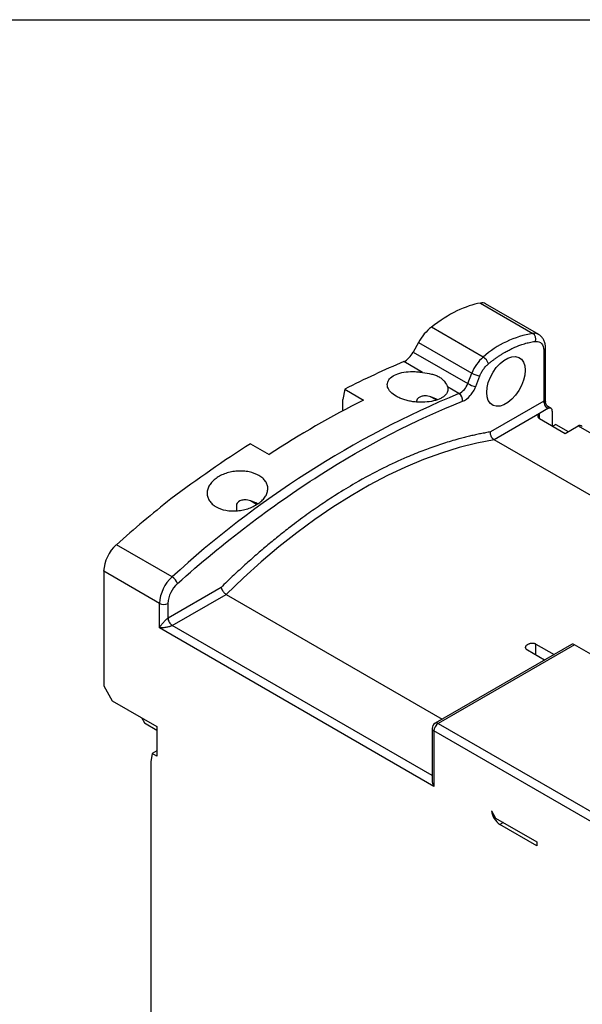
# Model space of a CAD drawing. Header units: inches. Extents: x 0.5 to 21.5, y 0.5 to 16.5.
# Tile 19 of 22: x 17.2 to 19, y 13.3 to 16.5. Entities that reach past the tile are written whole.
import ezdxf

# ---------------------------------------------------------------- set-up
doc = ezdxf.new("R2010")
doc.units = ezdxf.units.IN
doc.header["$LTSCALE"] = 2
doc.header["$MEASUREMENT"] = 0
doc.layers.add('TEXT', color=140, linetype='Continuous', lineweight=25)

msp = doc.modelspace()

# ---------------------------------------------------------------- linework, layer by layer
for p, q in [((18.6718, 15.5803), (18.8424, 15.4818)), ((18.8609, 15.4783), (18.6881, 15.5781)), ((18.6808, 15.4051), (18.5127, 15.5021)), ((18.4712, 15.4528), (18.4539, 15.4209)), ((18.4712, 15.4528), (18.644, 15.3531)), ((18.4539, 15.4209), (18.6307, 15.3188)), ((18.8772, 15.4262), (18.8772, 15.2617)), ((18.883, 15.2603), (18.883, 15.4342)), ((18.4834, 15.3553), (18.423, 15.3902)), ((18.6307, 15.3188), (18.644, 15.3531)), ((18.6567, 15.3097), (18.67, 15.344)), ((18.6022, 15.2867), (18.5652, 15.3081)), ((18.2314, 15.3006), (18.2258, 15.267)), ((18.2314, 15.3006), (18.2926, 15.2653)), ((18.5279, 15.2657), (18.51, 15.2761)), ((18.2258, 15.2309), (18.2258, 15.267)), ((18.8772, 15.2617), (18.7046, 15.1621)), ((18.8633, 15.2216), (18.7162, 15.1366)), ((18.8911, 15.2376), (18.8633, 15.2216)), ((18.8633, 15.2055), (18.8633, 15.2216)), ((18.901, 15.2386), (18.8928, 15.2433)), ((18.9051, 15.2296), (18.9051, 15.1814)), ((18.8633, 15.2055), (18.9468, 15.1573)), ((18.9162, 15.1862), (18.9065, 15.1806)), ((18.9162, 15.1862), (18.9566, 15.1629)), ((18.9468, 15.1573), (18.9886, 15.1814)), ((18.9886, 15.1814), (19.5925, 14.8328)), ((17.9252, 15.1239), (17.9864, 15.0885)), ((19.4175, 14.7318), (18.7162, 15.1366)), ((17.9456, 14.9269), (17.9254, 14.9386)), ((17.8797, 14.9232), (17.8797, 14.9068)), ((17.6712, 14.6914), (17.4902, 14.7958)), ((17.63, 14.6056), (17.4491, 14.71)), ((17.4491, 14.71), (17.4491, 14.3376)), ((17.8305, 14.6575), (17.6579, 14.5578)), ((17.63, 14.5257), (17.63, 14.6056)), ((17.6579, 14.5578), (17.6579, 14.6056)), ((17.6718, 14.5337), (17.8468, 14.6347)), ((17.8468, 14.6347), (18.5481, 14.2299)), ((18.5209, 14.0114), (17.63, 14.5257)), ((18.5151, 14.0469), (17.6718, 14.5337)), ((18.9676, 14.472), (18.525, 14.2165)), ((18.9774, 14.4711), (18.5348, 14.2155)), ((18.8801, 14.4215), (18.8243, 14.4537)), ((18.8522, 14.4736), (18.9113, 14.4395)), ((18.8522, 14.4377), (18.8522, 14.4736)), ((19.1024, 14.3989), (18.9774, 14.4711)), ((17.4491, 14.3376), (17.4769, 14.2894)), ((17.4769, 14.2894), (17.6217, 14.2058)), ((17.5716, 14.2347), (17.5813, 14.2178)), ((17.5813, 14.2178), (17.6217, 14.1945)), ((17.6217, 14.2058), (17.6217, 14.1094)), ((18.5151, 14.1995), (18.5151, 14.0308)), ((18.5209, 14.1914), (18.5209, 14.0114)), ((19.3991, 13.6845), (18.5209, 14.1914)), ((18.5348, 14.2155), (19.413, 13.7086)), ((17.6217, 14.1267), (17.6067, 14.118)), ((17.6067, 14.118), (17.6022, 14.0917)), ((17.6217, 14.1094), (17.6067, 14.118)), ((17.6022, 14.0917), (17.6022, 12.9955)), ((18.7076, 13.9324), (18.7213, 13.9086)), ((18.7213, 13.9086), (18.8549, 13.8314)), ((18.7464, 13.8941), (18.7352, 13.8877)), ((18.8549, 13.8186), (18.7352, 13.8877)), ((18.8549, 13.8314), (18.8549, 13.8186))]:
    msp.add_line(p, q)
at = {"flags": 128}
for points in [[(18.6921, 15.2899), (18.6935, 15.3057), (18.6975, 15.3224), (18.7041, 15.3393), (18.7128, 15.3556), (18.7234, 15.3706), (18.7354, 15.3837), (18.7482, 15.3942), (18.7613, 15.4018), (18.7741, 15.406), (18.786, 15.4068), (18.7966, 15.404), (18.8054, 15.3978), (18.8119, 15.3885), (18.816, 15.3765), (18.8174, 15.3622)], [(18.8174, 15.3622), (18.816, 15.3464), (18.8119, 15.3297), (18.8054, 15.3128), (18.7966, 15.2965), (18.786, 15.2815), (18.7741, 15.2684), (18.7613, 15.2579), (18.7482, 15.2503), (18.7354, 15.2461), (18.7234, 15.2453), (18.7128, 15.2481), (18.7041, 15.2543), (18.6975, 15.2636), (18.6935, 15.2756), (18.6921, 15.2899)], [(18.7162, 15.1366), (18.66, 15.1257), (18.6031, 15.1113), (18.5456, 15.0935), (18.4875, 15.0723), (18.4289, 15.0479), (18.3701, 15.0201), (18.311, 14.9891), (18.2519, 14.955), (18.1929, 14.9178), (18.134, 14.8776), (18.0755, 14.8345), (18.0174, 14.7886), (17.9598, 14.7399), (17.9029, 14.6886), (17.8468, 14.6347)]]:
    msp.add_lwpolyline(points, dxfattribs=at)
for centre, radius, start, end in [((18.8937, 15.1652), 0.3207, 99.194, 131.5882), ((18.8465, 15.4523), 0.0298, 61.434, 97.8302), ((18.829, 15.4629), 0.0232, 342.3981, 54.6696), ((18.7641, 15.3072), 0.1285, 130.3918, 159.0789), ((18.6612, 15.3728), 0.0378, 15.6318, 58.7561), ((18.8736, 15.4349), 0.00944, 292.7376, 355.9583), ((18.6815, 15.4182), 0.0751, 240.1095, 261.2221), ((18.5772, 15.3376), 0.0567, 296.2224, 340.6625), ((18.6682, 15.3839), 0.0751, 240.1095, 261.2221), ((19.8297, 12.3411), 3.1911, 112.6224, 132.5656), ((18.5874, 15.2644), 0.0268, 353.7909, 56.2246), ((19.6204, 12.6117), 2.9673, 116.5816, 123.4131), ((18.8663, 15.2135), 0.00859, 110.7895, 249.2176), ((18.8966, 15.231), 0.00859, 350.7744, 129.1315), ((20.1392, 11.8226), 3.9821, 128.3693, 131.6999), ((17.5723, 14.7037), 0.1234, 131.7223, 177.0657), ((17.7533, 14.5992), 0.1234, 131.7223, 177.0657), ((17.7503, 14.6008), 0.0926, 131.7223, 177.0657), ((17.6501, 14.6562), 0.041, 19.5549, 59.0605), ((17.644, 14.6324), 0.0303, 242.6097, 297.3903), ((18.9717, 14.463), 0.0099, 54.3824, 114.3071), ((18.5348, 14.1995), 0.0197, 119.9973, 180), ((18.525, 14.2004), 0.0099, 185.6948, 245.6253), ((18.5511, 14.1901), 0.0303, 122.6055, 177.3945), ((18.529, 14.2075), 0.0099, 54.3824, 114.3071), ((18.7685, 13.9392), 0.0613, 186.3322, 237.1696)]:
    msp.add_arc(centre, radius, start, end)
for centre, major_axis, ratio, start_param, end_param in [((18.5219, 15.2483), (0.2411, 0.3146), 0.469328, 0.462354, 1.053838), ((18.6418, 15.5139), (0.0482, 0.0629), 0.469328, 0.061434, 0.462354), ((18.5145, 15.4513), (0.0482, 0.0629), 0.469328, 1.053838, 1.893948), ((18.4322, 15.4216), (0.0241, 0.0315), 0.469328, 3.831163, 5.035541), ((17.6865, 12.8727), (1.9285, 2.5166), 0.469328, 0.68957, 0.777946), ((17.6865, 12.8727), (1.9285, 2.5166), 0.469328, 0.915555, 1.029738), ((18.5348, 14.0194), (-0.0139, 0.0241), 0.577335, 0.785357, 1.570756)]:
    msp.add_ellipse(centre, major_axis=major_axis, ratio=ratio, start_param=start_param, end_param=end_param)
for points, knots in [([(18.883, 15.4342), (18.8829, 15.4369), (18.8827, 15.4438), (18.8804, 15.4541), (18.8756, 15.4645), (18.869, 15.473), (18.8632, 15.4766), (18.8605, 15.4783)], [0, 0, 0, 0, 0.143526, 0.378775, 0.600549, 0.812118, 1, 1, 1, 1]), ([(18.6976, 15.383), (18.7001, 15.385), (18.7052, 15.3892), (18.713, 15.3951), (18.7207, 15.4008), (18.7285, 15.4062), (18.7363, 15.4114), (18.7441, 15.4163), (18.7536, 15.4219), (18.7647, 15.428), (18.7816, 15.4363), (18.797, 15.4427), (18.8136, 15.4482), (18.8277, 15.452), (18.8411, 15.4546), (18.8489, 15.4556), (18.8511, 15.4558)], [0, 0, 0, 0, 0.0500207, 0.1000413, 0.1500619, 0.2000826, 0.2501034, 0.3001244, 0.3501456, 0.4315575, 0.5129586, 0.6754507, 0.7295901, 0.8373099, 0.9551101, 1, 1, 1, 1]), ([(18.8511, 15.4558), (18.8588, 15.4567), (18.8655, 15.4543), (18.8747, 15.4438), (18.8772, 15.4357), (18.8772, 15.4262)], [0, 0, 0, 0, 0.5, 0.5, 1, 1, 1, 1]), ([(18.67, 15.344), (18.6705, 15.3452), (18.6715, 15.3477), (18.6732, 15.3514), (18.6754, 15.3557), (18.6782, 15.3605), (18.6816, 15.3657), (18.6853, 15.3706), (18.6892, 15.3751), (18.6933, 15.3793), (18.6961, 15.3817), (18.6976, 15.383)], [0, 0, 0, 0, 0.083302, 0.166608, 0.249921, 0.374983, 0.500028, 0.625639, 0.749902, 0.87496, 1, 1, 1, 1]), ([(18.5652, 15.3081), (18.5668, 15.3029), (18.5668, 15.2979), (18.5636, 15.2882), (18.5604, 15.2837), (18.5534, 15.2774), (18.5507, 15.2754), (18.5447, 15.2718), (18.5414, 15.2701), (18.5304, 15.2654), (18.5222, 15.263), (18.5038, 15.2595), (18.494, 15.2585), (18.4787, 15.2582), (18.4734, 15.2584), (18.4631, 15.259), (18.458, 15.2595), (18.4478, 15.2609), (18.4427, 15.2619), (18.4329, 15.2641), (18.4281, 15.2654), (18.4189, 15.2684), (18.4144, 15.2701), (18.406, 15.2737), (18.4021, 15.2757), (18.3911, 15.282), (18.3849, 15.2868), (18.3756, 15.2969), (18.3723, 15.3023), (18.3692, 15.3129), (18.3692, 15.3184), (18.3724, 15.3285), (18.3757, 15.3334), (18.3851, 15.342), (18.3912, 15.3458), (18.4059, 15.352), (18.4142, 15.3543), (18.4325, 15.3574), (18.4423, 15.3581), (18.4576, 15.358), (18.4628, 15.3577), (18.4731, 15.3568), (18.4783, 15.3562), (18.4834, 15.3553)], [0, 0, 0, 0, 0.0625, 0.0625, 0.125, 0.125, 0.15625, 0.15625, 0.1875, 0.1875, 0.25, 0.25, 0.3125, 0.3125, 0.34375, 0.34375, 0.375, 0.375, 0.40625, 0.40625, 0.4375, 0.4375, 0.46875, 0.46875, 0.5, 0.5, 0.5625, 0.5625, 0.625, 0.625, 0.6875, 0.6875, 0.75, 0.75, 0.8125, 0.8125, 0.875, 0.875, 0.9375, 0.9375, 0.96875, 0.96875, 1, 1, 1, 1]), ([(18.4834, 15.3553), (18.4937, 15.3536), (18.5035, 15.3522), (18.5173, 15.3489), (18.5217, 15.3477), (18.53, 15.3446), (18.534, 15.3427), (18.5413, 15.3385), (18.5446, 15.3361), (18.5507, 15.3309), (18.5534, 15.3281), (18.5604, 15.3193), (18.5636, 15.3132), (18.5652, 15.3081)], [0, 0, 0, 0, 0.25, 0.25, 0.375, 0.375, 0.5, 0.5, 0.625, 0.625, 0.75, 0.75, 1, 1, 1, 1]), ([(18.614, 15.2615), (18.6223, 15.2648), (18.6309, 15.2712), (18.6461, 15.2883), (18.6525, 15.2989), (18.6567, 15.3097)], [0, 0, 0, 0, 0.5, 0.5, 1, 1, 1, 1]), ([(18.5319, 15.2668), (18.5252, 15.2702), (18.5131, 15.2763), (18.494, 15.2796), (18.4802, 15.2779), (18.4715, 15.2738), (18.4663, 15.2685), (18.4644, 15.2639), (18.4643, 15.2612), (18.4643, 15.2607)], [0, 0, 0, 0, 0.3003834, 0.5376514, 0.6897986, 0.8003858, 0.8879294, 0.9759727, 1, 1, 1, 1]), ([(17.6887, 14.6699), (17.8389, 14.8036), (17.9934, 14.9214), (18.3041, 15.1201), (18.4603, 15.2009), (18.614, 15.2615)], [0, 0, 0, 0, 0.5, 0.5, 1, 1, 1, 1]), ([(18.8772, 15.2617), (18.8777, 15.262), (18.8785, 15.2625), (18.8801, 15.263), (18.8817, 15.2631), (18.8827, 15.2622), (18.8832, 15.2613), (18.883, 15.2604), (18.8829, 15.2603)], [0, 0, 0, 0, 0.095187, 0.194503, 0.416469, 0.670966, 0.982079, 1, 1, 1, 1]), ([(18.8772, 15.2617), (18.8772, 15.2575), (18.8787, 15.2525), (18.8839, 15.2436), (18.8875, 15.2397), (18.8911, 15.2376)], [0, 0, 0, 0, 0.5, 0.5, 1, 1, 1, 1]), ([(18.8928, 15.2433), (18.8907, 15.2448), (18.8876, 15.2471), (18.8849, 15.2516), (18.8835, 15.2555), (18.8829, 15.2584), (18.883, 15.2599), (18.883, 15.2601)], [0, 0, 0, 0, 0.370165, 0.569371, 0.772723, 0.975974, 1, 1, 1, 1]), ([(18.8927, 15.2433), (18.8928, 15.2433), (18.8937, 15.243), (18.8943, 15.2421), (18.8946, 15.2408), (18.8937, 15.2395), (18.8924, 15.2384), (18.8916, 15.2379), (18.8911, 15.2376)], [0, 0, 0, 0, 0.025151, 0.334819, 0.587045, 0.807378, 0.905801, 1, 1, 1, 1]), ([(19.0025, 15.18), (19.0016, 15.1805), (18.9999, 15.1814), (18.9973, 15.1823), (18.9948, 15.1827), (18.9925, 15.1827), (18.9904, 15.1823), (18.9892, 15.1817), (18.9886, 15.1814)], [0, 0, 0, 0, 0.192111, 0.371991, 0.54097, 0.700652, 0.852934, 1, 1, 1, 1]), ([(18.7046, 15.1621), (18.6993, 15.1612), (18.6886, 15.1593), (18.6725, 15.1562), (18.6563, 15.1528), (18.6401, 15.1491), (18.6238, 15.1452), (18.5965, 15.1381), (18.5581, 15.127), (18.517, 15.1131), (18.4752, 15.0975), (18.4248, 15.077), (18.3518, 15.0431), (18.2754, 15.002), (18.2087, 14.9615), (18.1564, 14.9273), (18.1065, 14.8925), (18.0591, 14.8573), (18.0152, 14.8227), (17.9771, 14.7914), (17.94, 14.7596), (17.9031, 14.7266), (17.8666, 14.6927), (17.8425, 14.6692), (17.8305, 14.6575)], [0, 0, 0, 0, 0.019051, 0.038102, 0.057152, 0.076202, 0.095252, 0.114301, 0.171424, 0.228539, 0.255361, 0.314345, 0.399966, 0.502125, 0.571463, 0.624448, 0.678502, 0.740402, 0.785757, 0.828606, 0.871455, 0.914303, 0.957152, 1, 1, 1, 1]), ([(18.7162, 15.1366), (18.7156, 15.137), (18.7144, 15.1377), (18.7127, 15.1392), (18.7111, 15.1409), (18.7096, 15.1429), (18.7082, 15.1451), (18.7067, 15.1479), (18.7053, 15.1518), (18.7043, 15.1568), (18.7045, 15.1603), (18.7046, 15.1621)], [0, 0, 0, 0, 0.0796978, 0.1608577, 0.2435174, 0.3277123, 0.4134761, 0.5008408, 0.6381525, 0.8045536, 1, 1, 1, 1]), ([(17.8138, 15.0113), (17.8184, 15.0147), (17.8233, 15.0177), (17.8339, 15.0231), (17.8397, 15.0255), (17.8516, 15.0295), (17.8577, 15.0311), (17.8703, 15.0336), (17.8768, 15.0344), (17.8897, 15.0352), (17.8961, 15.0352), (17.9088, 15.0344), (17.915, 15.0336), (17.9329, 15.03), (17.9439, 15.0259), (17.9576, 15.018), (17.9617, 15.015), (17.9689, 15.0086), (17.9719, 15.0052), (17.9768, 14.9978), (17.9787, 14.9939), (17.9812, 14.986), (17.9818, 14.982), (17.9818, 14.9736), (17.9811, 14.9695), (17.9786, 14.9612), (17.9767, 14.9571), (17.9717, 14.949), (17.9687, 14.9452), (17.9615, 14.9377), (17.9574, 14.9341), (17.9482, 14.9275), (17.9432, 14.9244), (17.9326, 14.9189), (17.9269, 14.9165), (17.915, 14.9122), (17.9089, 14.9105), (17.8963, 14.9077), (17.8898, 14.9067), (17.877, 14.9056), (17.8706, 14.9054), (17.8579, 14.9059), (17.8517, 14.9066), (17.8339, 14.9099), (17.8228, 14.9138), (17.8092, 14.9217), (17.805, 14.9247), (17.7979, 14.9313), (17.7948, 14.9348), (17.7899, 14.9423), (17.788, 14.9464), (17.7856, 14.9546), (17.7849, 14.9588), (17.785, 14.9674), (17.7856, 14.9718), (17.7881, 14.9803), (17.79, 14.9846), (17.795, 14.9928), (17.798, 14.9968), (17.8051, 15.0043), (17.8092, 15.008), (17.8138, 15.0113)], [0, 0, 0, 0, 0.03125, 0.03125, 0.0625, 0.0625, 0.09375, 0.09375, 0.125, 0.125, 0.15625, 0.15625, 0.1875, 0.1875, 0.25, 0.25, 0.28125, 0.28125, 0.3125, 0.3125, 0.34375, 0.34375, 0.375, 0.375, 0.40625, 0.40625, 0.4375, 0.4375, 0.46875, 0.46875, 0.5, 0.5, 0.53125, 0.53125, 0.5625, 0.5625, 0.59375, 0.59375, 0.625, 0.625, 0.65625, 0.65625, 0.6875, 0.6875, 0.75, 0.75, 0.78125, 0.78125, 0.8125, 0.8125, 0.84375, 0.84375, 0.875, 0.875, 0.90625, 0.90625, 0.9375, 0.9375, 0.96875, 0.96875, 1, 1, 1, 1]), ([(17.9488, 14.9287), (17.9416, 14.9324), (17.9291, 14.9387), (17.9094, 14.9421), (17.8956, 14.9404), (17.8869, 14.9363), (17.8817, 14.931), (17.8798, 14.9264), (17.8797, 14.9237), (17.8797, 14.9232)], [0, 0, 0, 0, 0.315143, 0.547406, 0.696343, 0.804597, 0.890294, 0.97648, 1, 1, 1, 1]), ([(17.8305, 14.6575), (17.8306, 14.6568), (17.8309, 14.6553), (17.8317, 14.6531), (17.8326, 14.6508), (17.8337, 14.6487), (17.8349, 14.6467), (17.8367, 14.6439), (17.8395, 14.6406), (17.8432, 14.6371), (17.8456, 14.6355), (17.8468, 14.6347)], [0, 0, 0, 0, 0.0936024, 0.1831192, 0.2685584, 0.3499286, 0.4272399, 0.5005035, 0.6744095, 0.8408186, 1, 1, 1, 1]), ([(17.63, 14.5257), (17.6306, 14.5267), (17.6317, 14.5285), (17.6334, 14.5311), (17.6349, 14.5334), (17.6371, 14.5365), (17.6399, 14.5402), (17.6437, 14.5448), (17.6474, 14.549), (17.6509, 14.5524), (17.6537, 14.5548), (17.6559, 14.5566), (17.6572, 14.5574), (17.6579, 14.5578)], [0, 0, 0, 0, 0.102185, 0.190487, 0.264907, 0.325451, 0.481222, 0.610414, 0.734486, 0.835435, 0.895765, 0.949728, 1, 1, 1, 1]), ([(17.6579, 14.5578), (17.6579, 14.5559), (17.6582, 14.5537), (17.6595, 14.549), (17.6606, 14.5465), (17.6633, 14.5418), (17.665, 14.5396), (17.6684, 14.536), (17.6702, 14.5347), (17.6718, 14.5337)], [0, 0, 0, 0, 0.25, 0.25, 0.5, 0.5, 0.75, 0.75, 1, 1, 1, 1]), ([(17.6718, 14.5337), (17.6714, 14.5335), (17.6706, 14.5331), (17.6693, 14.5324), (17.6677, 14.5318), (17.666, 14.5312), (17.6632, 14.5303), (17.6589, 14.5291), (17.6535, 14.5279), (17.6476, 14.527), (17.6419, 14.5263), (17.6359, 14.5258), (17.6322, 14.5257), (17.63, 14.5257)], [0, 0, 0, 0, 0.029942, 0.06077, 0.093157, 0.127682, 0.164826, 0.265615, 0.389815, 0.51894, 0.674713, 0.809589, 1, 1, 1, 1]), ([(18.8243, 14.4537), (18.8237, 14.4541), (18.8226, 14.4548), (18.8212, 14.4561), (18.8198, 14.4578), (18.8188, 14.4599), (18.8184, 14.4623), (18.8188, 14.4649), (18.8199, 14.4674), (18.8217, 14.4698), (18.8235, 14.4711), (18.8243, 14.4718)], [0, 0, 0, 0, 0.08357, 0.165429, 0.246989, 0.372846, 0.497604, 0.622694, 0.748253, 0.874131, 1, 1, 1, 1]), ([(18.8243, 14.4718), (18.825, 14.4722), (18.8262, 14.4731), (18.8284, 14.4741), (18.8311, 14.4752), (18.8344, 14.476), (18.8382, 14.4765), (18.8421, 14.4765), (18.8458, 14.476), (18.8493, 14.4751), (18.8512, 14.4741), (18.8522, 14.4736)], [0, 0, 0, 0, 0.083909, 0.1672728, 0.2515361, 0.3768021, 0.5012133, 0.6258593, 0.752338, 0.8746973, 1, 1, 1, 1])]:
    msp.add_open_spline(points, degree=3, knots=knots)
at = {"layer": 'TEXT'}
msp.add_line((0.5, 16.5), (21.5, 16.5), dxfattribs=at)

doc.saveas('drawing.dxf')
